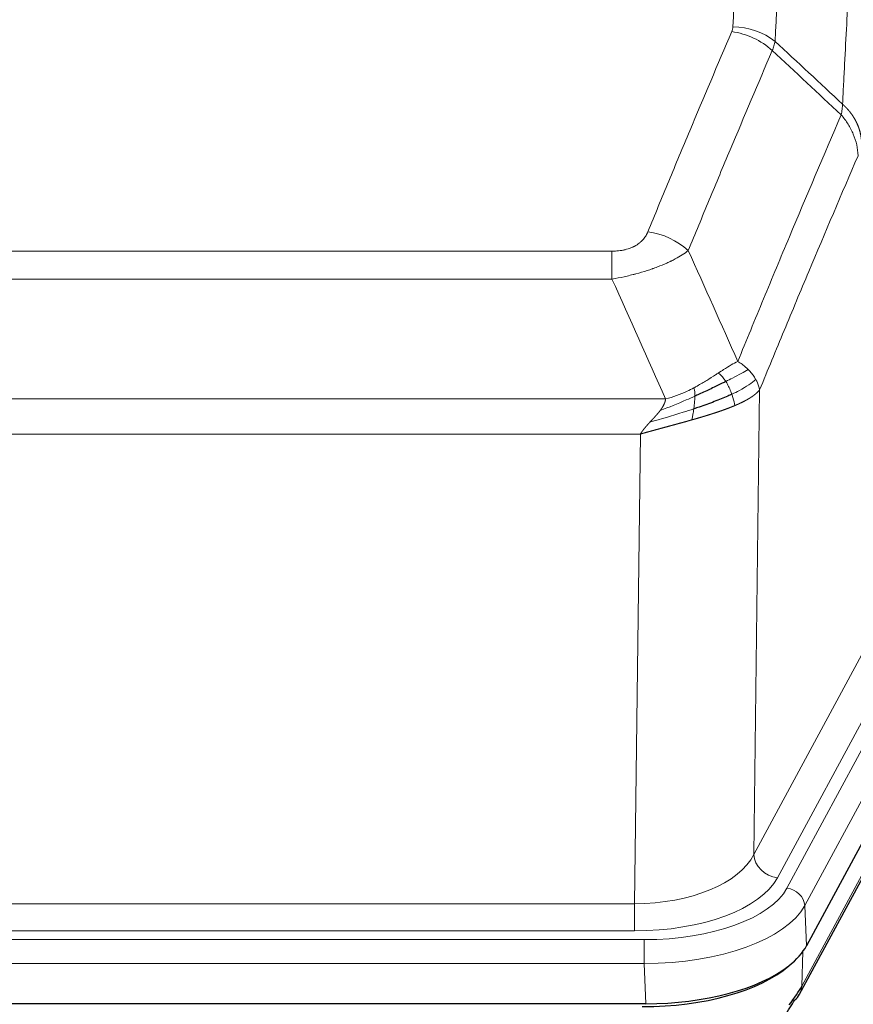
# Model space of a CAD drawing. Header units: inches. Extents: x 0 to 23760, y -13 to 16800.
# Tile 202 of 222: x 19093 to 19228, y 13787 to 13948. Entities that reach past the tile are written whole.
import ezdxf

# ---------------------------------------------------------------- set-up
doc = ezdxf.new("R2010")
doc.units = ezdxf.units.IN
doc.layers.add('254', color=7, linetype='Continuous', true_color=0xffffff)

msp = doc.modelspace()

# ---------------------------------------------------------------- linework, layer by layer
at = {"layer": '254', "color": 110, "linetype": 'Continuous', "lineweight": 13}
for p, q in [((18983.832, 13909.863), (19189.175, 13909.863)), ((19189.175, 13905.3), (19189.175, 13909.863)), ((19189.175, 13905.3), (18983.832, 13905.3)), ((18975.101, 13885.82), (19197.906, 13885.82)), ((19213.226, 13887.266), (19212.268, 13811.615)), ((19193.793, 13880.076), (18979.214, 13880.076)), ((19192.825, 13803.58), (19193.793, 13880.076)), ((19212.268, 13811.615), (19233.62, 13851.159)), ((19216.144, 13807.807), (19237.496, 13847.35)), ((19217.669, 13806.132), (19239.843, 13847.198)), ((19242.75, 13844.341), (19220.576, 13803.276)), ((19220.106, 13790.189), (19241.854, 13830.464)), ((18980.182, 13803.58), (19192.825, 13803.58)), ((19192.825, 13799.167), (19192.825, 13803.58)), ((19220.576, 13803.276), (19220.869, 13796.754)), ((19192.825, 13799.167), (18980.182, 13799.167)), ((18978.593, 13797.743), (19194.414, 13797.743)), ((19194.414, 13793.838), (19194.414, 13797.743)), ((19220.283, 13795.824), (19220.106, 13790.189)), ((19194.414, 13793.838), (18978.593, 13793.838)), ((19194.707, 13787.316), (19194.414, 13793.838))]:
    msp.add_line(p, q, dxfattribs=at)
at = {"layer": '254', "color": 2, "linetype": 'Continuous', "lineweight": 25}
for p, q in [((19243.123, 13837.969), (19220.869, 13796.754)), ((19219.747, 13788.859), (19241.495, 13829.134)), ((19194.707, 13787.316), (18978.3, 13787.316))]:
    msp.add_line(p, q, dxfattribs=at)
at = {"layer": '254', "color": 110, "linetype": 'Continuous', "lineweight": 13}
for centre, major_axis, ratio, start_param, end_param in [((19208.683, 13937.323), (-9.188, 3.948), 0.8056434, 4.2999866, 5.045624), ((19208.871, 13938.115), (-9.987, 0.512), 0.8285973, 3.9974013, 4.7548106), ((19195.022, 13904.862), (9.245, -3.812), 0.7933159, 1.14397, 1.886928), ((19192.905, 13814.188), (20.002, 0.126), 0.5302672, 4.7050812, 6.0263936), ((19216.144, 13811.355), (-3.52, 1.9), 0.8606628, 0.4873936, 2.00583), ((19192.905, 13810.64), (24.002, 0.049), 0.477994, 4.708097, 6.0294094), ((19194.362, 13808.84), (-24.02, 0.03), 0.4619935, 1.5735185, 2.8978281), ((19217.669, 13803.471), (2.64, -1.425), 0.8606628, 0.4873936, 2.00583), ((19194.362, 13806.179), (27.018, 0.111), 0.4567867, 4.7124116, 6.0367213), ((19216.228, 13790.759), (3.52, -1.9), 0.8606628, 0.0000038, 0.4001271)]:
    msp.add_ellipse(centre, major_axis=major_axis, ratio=ratio, start_param=start_param, end_param=end_param, dxfattribs=at)
at = {"layer": '254', "color": 2, "linetype": 'Continuous', "lineweight": 25}
for centre, major_axis, ratio, start_param, end_param in [((19194.649, 13799.8), (-27.023, 0.034), 0.4619935, 2.6128783, 2.8978281), ((19194.089, 13799.309), (-27.01, 0.015), 0.4618579, 1.5720062, 2.656), ((19194.649, 13799.8), (-27.023, 0.034), 0.4619935, 1.5735185, 2.6128783), ((19193.275, 13773.309), (27.355, 20.182), 0.1876908, 5.6857719, 5.9066027), ((19216.228, 13790.759), (3.52, -1.9), 0.8606628, 5.9153676, 6.2831892), ((19195.971, 13770.447), (23.434, 19.972), 0.1471226, 5.6997031, 5.9205339)]:
    msp.add_ellipse(centre, major_axis=major_axis, ratio=ratio, start_param=start_param, end_param=end_param, dxfattribs=at)
at = {"layer": '254', "color": 110, "linetype": 'Continuous', "lineweight": 13}
for points, knots in [([(19208.871, 13946.404), (19209.308, 13954.983), (19210.199, 13971.902), (19211.119, 13988.344), (19211.821, 14000.497), (19212.057, 14004.518), (19212.533, 14012.501), (19212.773, 14016.462), (19213.498, 14028.258), (19213.989, 14035.999), (19214.613, 14045.524), (19214.738, 14047.421), (19214.989, 14051.199), (19215.368, 14056.844), (19215.75, 14062.418), (19216.521, 14073.472), (19217.563, 14087.961), (19219.171, 14108.946), (19220.272, 14122.436), (19220.829, 14129.056)], [0, 0, 0, 0, 0.125, 0.25, 0.25, 0.3125, 0.3125, 0.375, 0.375, 0.5, 0.5, 0.53125, 0.53125, 0.5625, 0.625, 0.625, 0.75, 0.875, 1, 1, 1, 1]), ([(19227.712, 14126.467), (19227.154, 14119.854), (19226.052, 14106.38), (19224.442, 14085.419), (19223.399, 14070.947), (19222.627, 14059.905), (19222.244, 14054.338), (19221.865, 14048.7), (19221.613, 14044.926), (19221.488, 14043.031), (19220.864, 14033.517), (19220.372, 14025.785), (19219.646, 14014.003), (19219.405, 14010.046), (19218.929, 14002.073), (19218.693, 13998.057), (19217.99, 13985.918), (19217.068, 13969.495), (19216.176, 13952.597), (19215.738, 13944.028)], [0, 0, 0, 0, 0.125, 0.25, 0.375, 0.375, 0.4375, 0.46875, 0.46875, 0.5, 0.5, 0.625, 0.625, 0.6875, 0.6875, 0.75, 0.75, 0.875, 1, 1, 1, 1]), ([(19226.735, 13933.806), (19226.791, 13934.896), (19226.847, 13935.985), (19226.959, 13938.157), (19227.127, 13941.411), (19227.523, 13948.961), (19227.866, 13955.362), (19228.559, 13968.072), (19229.5, 13984.769), (19230.958, 14009.071), (19231.962, 14024.775), (19232.536, 14033.469), (19232.6, 14034.433), (19232.728, 14036.357), (19232.921, 14039.238), (19233.372, 14045.916), (19233.764, 14051.569), (19234.092, 14056.239), (19234.158, 14057.171), (19234.29, 14059.031), (19234.488, 14061.816), (19234.953, 14068.269), (19235.356, 14073.728), (19236.168, 14084.547), (19237.265, 14098.711), (19238.393, 14112.355), (19238.964, 14119.046)], [0, 0, 0, 0, 0.015625, 0.015625, 0.03125, 0.0625, 0.125, 0.125, 0.25, 0.375, 0.5, 0.5, 0.515625, 0.515625, 0.53125, 0.5625, 0.625, 0.625, 0.640625, 0.640625, 0.65625, 0.6875, 0.75, 0.75, 0.875, 1, 1, 1, 1]), ([(19195.022, 13913.017), (19196.156, 13915.779), (19197.291, 13918.529), (19199.564, 13924.007), (19200.701, 13926.734), (19204.116, 13934.882), (19206.398, 13940.269), (19208.683, 13945.61)], [0, 0, 0, 0, 0.25, 0.25, 0.5, 0.5, 1, 1, 1, 1]), ([(19208.871, 13946.404), (19208.864, 13946.27), (19208.845, 13946.137), (19208.782, 13945.872), (19208.739, 13945.74), (19208.683, 13945.61)], [0, 0, 0, 0, 0.5, 0.5, 1, 1, 1, 1]), ([(19215.279, 13942.523), (19212.991, 13937.187), (19210.707, 13931.805), (19207.288, 13923.664), (19206.149, 13920.939), (19203.874, 13915.466), (19202.737, 13912.719), (19201.602, 13909.96)], [0, 0, 0, 0, 0.5, 0.5, 0.75, 0.75, 1, 1, 1, 1]), ([(19226.735, 13933.806), (19226.714, 13933.542), (19226.698, 13933.255), (19226.64, 13932.665), (19226.598, 13932.363), (19226.523, 13932.069)], [0, 0, 0, 0, 0.5, 0.5, 1, 1, 1, 1]), ([(19226.735, 13933.806), (19226.748, 13933.795), (19226.773, 13933.772), (19226.811, 13933.737), (19226.849, 13933.702), (19226.887, 13933.667), (19226.926, 13933.631), (19226.964, 13933.595), (19227.002, 13933.558), (19227.041, 13933.521), (19227.08, 13933.483), (19227.119, 13933.445), (19227.157, 13933.406), (19227.196, 13933.367), (19227.235, 13933.327), (19227.274, 13933.287), (19227.314, 13933.247), (19227.353, 13933.206), (19227.392, 13933.164), (19227.431, 13933.122), (19227.47, 13933.079), (19227.51, 13933.036), (19227.549, 13932.993), (19227.588, 13932.949), (19227.627, 13932.904), (19227.666, 13932.859), (19227.706, 13932.813), (19227.745, 13932.767), (19227.784, 13932.721), (19227.823, 13932.674), (19227.862, 13932.626), (19227.901, 13932.578), (19227.939, 13932.529), (19227.978, 13932.48), (19228.017, 13932.43), (19228.055, 13932.38), (19228.094, 13932.329), (19228.132, 13932.277), (19228.17, 13932.225), (19228.208, 13932.173), (19228.246, 13932.12), (19228.283, 13932.066), (19228.321, 13932.012), (19228.358, 13931.957), (19228.395, 13931.902), (19228.432, 13931.846), (19228.469, 13931.79), (19228.505, 13931.733), (19228.541, 13931.675), (19228.577, 13931.617), (19228.613, 13931.559), (19228.649, 13931.5), (19228.684, 13931.44), (19228.719, 13931.38), (19228.753, 13931.319), (19228.787, 13931.257), (19228.821, 13931.195), (19228.855, 13931.133), (19228.888, 13931.07), (19228.923, 13931.002), (19228.96, 13930.929), (19228.999, 13930.851), (19229.036, 13930.773), (19229.073, 13930.695), (19229.109, 13930.616), (19229.144, 13930.537), (19229.178, 13930.458), (19229.212, 13930.379), (19229.244, 13930.299), (19229.276, 13930.219), (19229.307, 13930.139), (19229.337, 13930.059), (19229.366, 13929.978), (19229.394, 13929.897), (19229.422, 13929.816), (19229.448, 13929.735), (19229.474, 13929.654), (19229.499, 13929.572), (19229.523, 13929.49), (19229.546, 13929.408), (19229.569, 13929.326), (19229.59, 13929.244), (19229.61, 13929.162), (19229.63, 13929.079), (19229.649, 13928.996), (19229.667, 13928.914), (19229.684, 13928.831), (19229.7, 13928.748), (19229.715, 13928.664), (19229.73, 13928.581), (19229.743, 13928.498), (19229.756, 13928.414), (19229.767, 13928.331), (19229.778, 13928.247), (19229.788, 13928.163), (19229.797, 13928.08), (19229.805, 13927.996), (19229.813, 13927.912), (19229.819, 13927.828), (19229.823, 13927.772), (19229.824, 13927.744)], [0, 0, 0, 0, 0.0069372, 0.0139334, 0.0209887, 0.028103, 0.0352764, 0.0425088, 0.0498003, 0.0571509, 0.0645605, 0.0720292, 0.0795569, 0.0871437, 0.0947896, 0.1024945, 0.1102584, 0.1180815, 0.1259636, 0.1339048, 0.141905, 0.1499643, 0.1580827, 0.1662601, 0.1744966, 0.1827922, 0.1911468, 0.1995605, 0.2080333, 0.2165651, 0.225156, 0.233806, 0.2425151, 0.2512832, 0.2601104, 0.2689967, 0.277942, 0.2869465, 0.29601, 0.3051325, 0.3143142, 0.3235549, 0.3328547, 0.3422136, 0.3516315, 0.3611085, 0.3706446, 0.3802398, 0.3898941, 0.3996074, 0.4093798, 0.4192113, 0.4291019, 0.4390515, 0.4490602, 0.459128, 0.4692549, 0.4794409, 0.4896859, 0.4999901, 0.5124905, 0.524991, 0.5374914, 0.5499918, 0.5624922, 0.5749926, 0.587493, 0.5999934, 0.6124937, 0.6249941, 0.6374944, 0.6499948, 0.6624951, 0.6749954, 0.6874957, 0.699996, 0.7124963, 0.7249966, 0.7374968, 0.7499971, 0.7624973, 0.7749976, 0.7874978, 0.799998, 0.8124982, 0.8249984, 0.8374986, 0.8499988, 0.8624989, 0.8749991, 0.8874992, 0.8999993, 0.9124995, 0.9249996, 0.9374997, 0.9499998, 0.9624998, 0.9749999, 0.9875, 1, 1, 1, 1]), ([(19209.669, 13891.912), (19211.067, 13895.327), (19212.466, 13898.725), (19215.269, 13905.486), (19216.671, 13908.85), (19220.885, 13918.89), (19223.701, 13925.514), (19226.523, 13932.069)], [0, 0, 0, 0, 0.25, 0.25, 0.5, 0.5, 1, 1, 1, 1]), ([(19226.523, 13932.069), (19226.932, 13931.586), (19227.304, 13931.075), (19227.963, 13930.011), (19228.248, 13929.459), (19228.72, 13928.327), (19228.905, 13927.748), (19229.169, 13926.582), (19229.247, 13925.994), (19229.268, 13925.411)], [0, 0, 0, 0, 0.25, 0.25, 0.5, 0.5, 0.75, 0.75, 1, 1, 1, 1]), ([(19229.268, 13925.411), (19226.582, 13919.178), (19223.903, 13912.883), (19219.892, 13903.346), (19218.556, 13900.152), (19215.889, 13893.732), (19214.556, 13890.507), (19213.226, 13887.266)], [0, 0, 0, 0, 0.5, 0.5, 0.75, 0.75, 1, 1, 1, 1]), ([(19195.022, 13913.017), (19195.001, 13912.966), (19194.979, 13912.915), (19194.933, 13912.813), (19194.908, 13912.763), (19194.833, 13912.611), (19194.779, 13912.511), (19194.661, 13912.314), (19194.597, 13912.216), (19194.461, 13912.023), (19194.387, 13911.928), (19194.23, 13911.74), (19194.146, 13911.648), (19194.011, 13911.511), (19193.964, 13911.466), (19193.868, 13911.376), (19193.818, 13911.332), (19193.664, 13911.201), (19193.556, 13911.116), (19193.328, 13910.953), (19193.208, 13910.875), (19193.019, 13910.762), (19192.922, 13910.706), (19192.821, 13910.653), (19192.753, 13910.618), (19192.718, 13910.6), (19192.544, 13910.515), (19192.399, 13910.451), (19191.952, 13910.274), (19191.636, 13910.175), (19191.215, 13910.075), (19191.13, 13910.057), (19190.957, 13910.022), (19190.87, 13910.006), (19190.609, 13909.962), (19190.433, 13909.938), (19190.078, 13909.9), (19189.899, 13909.886), (19189.539, 13909.868), (19189.358, 13909.863), (19189.175, 13909.863)], [0, 0, 0, 0, 0.03125, 0.03125, 0.0625, 0.0625, 0.125, 0.125, 0.1875, 0.1875, 0.25, 0.25, 0.3125, 0.3125, 0.34375, 0.34375, 0.375, 0.375, 0.4375, 0.4375, 0.5, 0.5, 0.53125, 0.546875, 0.546875, 0.5625, 0.5625, 0.625, 0.625, 0.75, 0.75, 0.78125, 0.78125, 0.8125, 0.8125, 0.875, 0.875, 0.9375, 0.9375, 1, 1, 1, 1]), ([(19201.602, 13909.96), (19201.304, 13909.727), (19200.978, 13909.496), (19200.265, 13909.038), (19199.878, 13908.812), (19199.25, 13908.475), (19198.978, 13908.336), (19198.693, 13908.198), (19198.578, 13908.142), (19198.52, 13908.115), (19198.344, 13908.032), (19198.225, 13907.978), (19197.623, 13907.706), (19197.114, 13907.496), (19196.442, 13907.24), (19196.306, 13907.189), (19196.098, 13907.114), (19196.029, 13907.089), (19195.889, 13907.039), (19195.819, 13907.014), (19195.467, 13906.891), (19195.18, 13906.795), (19194.304, 13906.514), (19193.699, 13906.337), (19192.996, 13906.147), (19192.917, 13906.127), (19192.759, 13906.085), (19192.68, 13906.065), (19192.442, 13906.004), (19192.283, 13905.964), (19191.803, 13905.846), (19191.481, 13905.771), (19190.505, 13905.554), (19189.845, 13905.421), (19189.175, 13905.3)], [0, 0, 0, 0, 0.125, 0.125, 0.25, 0.25, 0.3125, 0.328125, 0.328125, 0.34375, 0.34375, 0.375, 0.375, 0.5, 0.5, 0.53125, 0.53125, 0.546875, 0.546875, 0.5625, 0.5625, 0.625, 0.625, 0.75, 0.75, 0.765625, 0.765625, 0.78125, 0.78125, 0.8125, 0.8125, 0.875, 0.875, 1, 1, 1, 1]), ([(19209.669, 13891.912), (19208.976, 13891.585), (19208.21, 13891.119), (19207.083, 13890.399), (19206.792, 13890.21), (19206.494, 13890.017)], [0, 0, 0, 0, 0.75, 0.75, 1, 1, 1, 1]), ([(19211.376, 13890.567), (19210.677, 13890.184), (19209.807, 13889.712), (19208.446, 13889.007), (19208.089, 13888.824), (19207.718, 13888.636)], [0, 0, 0, 0, 0.75, 0.75, 1, 1, 1, 1]), ([(19211.376, 13890.567), (19211.253, 13890.691), (19211.125, 13890.812), (19210.793, 13891.108), (19210.582, 13891.279), (19210.14, 13891.607), (19209.909, 13891.763), (19209.669, 13891.912)], [0, 0, 0, 0, 0.25, 0.25, 0.625, 0.625, 1, 1, 1, 1]), ([(19212.586, 13888.979), (19212.548, 13889.049), (19212.507, 13889.118), (19212.339, 13889.394), (19212.2, 13889.597), (19211.897, 13889.996), (19211.733, 13890.19), (19211.498, 13890.443), (19211.437, 13890.505), (19211.376, 13890.567)], [0, 0, 0, 0, 0.125, 0.125, 0.5, 0.5, 0.875, 0.875, 1, 1, 1, 1]), ([(19206.494, 13890.017), (19206.344, 13889.92), (19206.193, 13889.821), (19205.578, 13889.424), (19205.099, 13889.117), (19204.105, 13888.503), (19203.59, 13888.197), (19202.883, 13887.802), (19202.704, 13887.705), (19202.524, 13887.609)], [0, 0, 0, 0, 0.125, 0.125, 0.5, 0.5, 0.875, 0.875, 1, 1, 1, 1]), ([(19207.718, 13888.636), (19207.619, 13888.792), (19207.518, 13888.939), (19207.261, 13889.283), (19207.104, 13889.467), (19206.793, 13889.783), (19206.64, 13889.915), (19206.494, 13890.017)], [0, 0, 0, 0, 0.25, 0.25, 0.625, 0.625, 1, 1, 1, 1]), ([(19212.586, 13888.979), (19211.974, 13888.395), (19211.078, 13887.787), (19209.549, 13886.971), (19209.139, 13886.767), (19208.704, 13886.563)], [0, 0, 0, 0, 0.75, 0.75, 1, 1, 1, 1]), ([(19213.226, 13887.266), (19213.141, 13887.699), (19212.999, 13888.133), (19212.736, 13888.699), (19212.664, 13888.84), (19212.586, 13888.979)], [0, 0, 0, 0, 0.75, 0.75, 1, 1, 1, 1]), ([(19202.524, 13887.609), (19202.164, 13887.417), (19201.797, 13887.232), (19200.303, 13886.528), (19199.127, 13886.086), (19197.906, 13885.82)], [0, 0, 0, 0, 0.25, 0.25, 1, 1, 1, 1]), ([(19202.674, 13886.239), (19202.676, 13886.394), (19202.674, 13886.542), (19202.661, 13886.886), (19202.645, 13887.069), (19202.597, 13887.382), (19202.565, 13887.511), (19202.524, 13887.609)], [0, 0, 0, 0, 0.25, 0.25, 0.625, 0.625, 1, 1, 1, 1]), ([(19208.704, 13886.563), (19208.673, 13886.652), (19208.641, 13886.741), (19208.506, 13887.098), (19208.393, 13887.368), (19208.144, 13887.897), (19208.007, 13888.155), (19207.816, 13888.479), (19207.767, 13888.559), (19207.718, 13888.636)], [0, 0, 0, 0, 0.125, 0.125, 0.5, 0.5, 0.875, 0.875, 1, 1, 1, 1]), ([(19202.674, 13886.239), (19202.217, 13886.035), (19201.753, 13885.832), (19199.883, 13885.027), (19198.446, 13884.444), (19197.036, 13883.922)], [0, 0, 0, 0, 0.25, 0.25, 1, 1, 1, 1]), ([(19197.036, 13883.922), (19197.044, 13883.932), (19197.06, 13883.953), (19197.083, 13883.985), (19197.106, 13884.017), (19197.129, 13884.049), (19197.152, 13884.081), (19197.174, 13884.112), (19197.196, 13884.144), (19197.218, 13884.175), (19197.239, 13884.206), (19197.26, 13884.237), (19197.281, 13884.268), (19197.301, 13884.299), (19197.321, 13884.33), (19197.341, 13884.361), (19197.36, 13884.392), (19197.379, 13884.422), (19197.398, 13884.453), (19197.416, 13884.483), (19197.434, 13884.513), (19197.452, 13884.543), (19197.469, 13884.573), (19197.486, 13884.603), (19197.503, 13884.633), (19197.519, 13884.663), (19197.535, 13884.693), (19197.551, 13884.722), (19197.566, 13884.752), (19197.581, 13884.781), (19197.596, 13884.81), (19197.61, 13884.839), (19197.624, 13884.868), (19197.638, 13884.897), (19197.651, 13884.926), (19197.664, 13884.955), (19197.677, 13884.984), (19197.689, 13885.012), (19197.701, 13885.04), (19197.713, 13885.069), (19197.725, 13885.097), (19197.736, 13885.125), (19197.746, 13885.153), (19197.757, 13885.181), (19197.767, 13885.209), (19197.776, 13885.237), (19197.786, 13885.264), (19197.795, 13885.292), (19197.804, 13885.319), (19197.812, 13885.346), (19197.82, 13885.374), (19197.828, 13885.401), (19197.835, 13885.428), (19197.842, 13885.454), (19197.849, 13885.481), (19197.855, 13885.508), (19197.861, 13885.535), (19197.867, 13885.561), (19197.873, 13885.587), (19197.878, 13885.614), (19197.882, 13885.64), (19197.887, 13885.666), (19197.891, 13885.692), (19197.895, 13885.718), (19197.898, 13885.743), (19197.901, 13885.769), (19197.904, 13885.795), (19197.906, 13885.812), (19197.906, 13885.82)], [0, 0, 0, 0, 0.0185022, 0.0368847, 0.0551481, 0.073293, 0.0913199, 0.1092294, 0.1270222, 0.1446988, 0.1622598, 0.1797059, 0.1970378, 0.2142561, 0.2313614, 0.2483544, 0.265236, 0.2820066, 0.2986672, 0.3152184, 0.331661, 0.3479958, 0.3642235, 0.380345, 0.3963611, 0.4122725, 0.4280803, 0.4437851, 0.459388, 0.4748898, 0.4902915, 0.5055939, 0.5207981, 0.535905, 0.5509156, 0.565831, 0.5806521, 0.5953801, 0.6100159, 0.6245607, 0.6390157, 0.6533819, 0.6676604, 0.6818526, 0.6959596, 0.7099825, 0.7239227, 0.7377815, 0.75156, 0.7652597, 0.7788818, 0.7924277, 0.8058989, 0.8192966, 0.8326224, 0.8458776, 0.8590638, 0.8721825, 0.8852351, 0.8982233, 0.9111485, 0.9240124, 0.9368166, 0.9495628, 0.9622525, 0.9748874, 0.9874694, 1, 1, 1, 1]), ([(19202.506, 13884.179), (19202.518, 13884.266), (19202.53, 13884.354), (19202.574, 13884.707), (19202.603, 13884.975), (19202.647, 13885.501), (19202.662, 13885.758), (19202.672, 13886.082), (19202.674, 13886.162), (19202.674, 13886.239)], [0, 0, 0, 0, 0.125, 0.125, 0.5, 0.5, 0.875, 0.875, 1, 1, 1, 1]), ([(19209.194, 13884.718), (19209.122, 13885.079), (19209.023, 13885.537), (19208.822, 13886.213), (19208.765, 13886.387), (19208.704, 13886.563)], [0, 0, 0, 0, 0.75, 0.75, 1, 1, 1, 1]), ([(19213.226, 13887.266), (19213.22, 13887.259), (19213.208, 13887.244), (19213.19, 13887.223), (19213.171, 13887.201), (19213.153, 13887.18), (19213.134, 13887.159), (19213.116, 13887.138), (19213.097, 13887.117), (19213.078, 13887.096), (19213.058, 13887.075), (19213.039, 13887.054), (19213.019, 13887.033), (19212.999, 13887.013), (19212.98, 13886.992), (19212.959, 13886.972), (19212.939, 13886.951), (19212.919, 13886.931), (19212.898, 13886.911), (19212.878, 13886.891), (19212.857, 13886.871), (19212.836, 13886.851), (19212.815, 13886.831), (19212.794, 13886.811), (19212.772, 13886.792), (19212.751, 13886.772), (19212.729, 13886.752), (19212.707, 13886.733), (19212.686, 13886.714), (19212.664, 13886.694), (19212.641, 13886.675), (19212.619, 13886.656), (19212.597, 13886.637), (19212.575, 13886.618), (19212.552, 13886.599), (19212.529, 13886.581), (19212.507, 13886.562), (19212.484, 13886.544), (19212.461, 13886.525), (19212.438, 13886.507), (19212.415, 13886.488), (19212.391, 13886.47), (19212.368, 13886.452), (19212.345, 13886.434), (19212.321, 13886.416), (19212.298, 13886.398), (19212.274, 13886.38), (19212.25, 13886.363), (19212.227, 13886.345), (19212.203, 13886.327), (19212.179, 13886.31), (19212.155, 13886.293), (19212.131, 13886.275), (19212.107, 13886.258), (19212.082, 13886.241), (19212.058, 13886.224), (19212.034, 13886.207), (19212.01, 13886.19), (19211.985, 13886.173), (19211.961, 13886.157), (19211.936, 13886.14), (19211.912, 13886.123), (19211.887, 13886.107), (19211.862, 13886.09), (19211.838, 13886.074), (19211.813, 13886.058), (19211.788, 13886.042), (19211.763, 13886.026), (19211.739, 13886.01), (19211.714, 13885.994), (19211.689, 13885.978), (19211.664, 13885.962), (19211.639, 13885.947), (19211.614, 13885.931), (19211.589, 13885.916), (19211.564, 13885.9), (19211.539, 13885.885), (19211.514, 13885.87), (19211.489, 13885.855), (19211.464, 13885.84), (19211.439, 13885.825), (19211.414, 13885.81), (19211.389, 13885.795), (19211.364, 13885.78), (19211.339, 13885.765), (19211.314, 13885.751), (19211.288, 13885.736), (19211.263, 13885.722), (19211.238, 13885.707), (19211.213, 13885.693), (19211.188, 13885.679), (19211.163, 13885.665), (19211.138, 13885.651), (19211.113, 13885.637), (19211.088, 13885.623), (19211.063, 13885.609), (19211.038, 13885.595), (19211.013, 13885.582), (19210.988, 13885.568), (19210.963, 13885.555), (19210.939, 13885.541), (19210.914, 13885.528), (19210.889, 13885.515), (19210.864, 13885.501), (19210.839, 13885.488), (19210.815, 13885.475), (19210.79, 13885.462), (19210.765, 13885.449), (19210.741, 13885.436), (19210.716, 13885.424), (19210.692, 13885.411), (19210.667, 13885.398), (19210.643, 13885.386), (19210.618, 13885.374), (19210.594, 13885.361), (19210.57, 13885.349), (19210.545, 13885.337), (19210.521, 13885.324), (19210.497, 13885.312), (19210.473, 13885.3), (19210.449, 13885.289), (19210.425, 13885.277), (19210.401, 13885.265), (19210.377, 13885.253), (19210.353, 13885.242), (19210.33, 13885.23), (19210.306, 13885.219), (19210.282, 13885.207), (19210.259, 13885.196), (19210.235, 13885.185), (19210.212, 13885.173), (19210.189, 13885.162), (19210.165, 13885.151), (19210.142, 13885.14), (19210.119, 13885.129), (19210.096, 13885.118), (19210.073, 13885.108), (19210.05, 13885.097), (19210.027, 13885.086), (19210.005, 13885.076), (19209.982, 13885.065), (19209.96, 13885.055), (19209.937, 13885.045), (19209.915, 13885.034), (19209.892, 13885.024), (19209.87, 13885.014), (19209.848, 13885.004), (19209.826, 13884.994), (19209.804, 13884.984), (19209.782, 13884.974), (19209.761, 13884.964), (19209.739, 13884.955), (19209.717, 13884.945), (19209.696, 13884.935), (19209.674, 13884.926), (19209.653, 13884.916), (19209.632, 13884.907), (19209.611, 13884.898), (19209.59, 13884.889), (19209.569, 13884.879), (19209.548, 13884.87), (19209.528, 13884.861), (19209.507, 13884.852), (19209.487, 13884.843), (19209.467, 13884.834), (19209.446, 13884.826), (19209.426, 13884.817), (19209.406, 13884.808), (19209.386, 13884.8), (19209.367, 13884.791), (19209.347, 13884.783), (19209.327, 13884.774), (19209.308, 13884.766), (19209.289, 13884.758), (19209.269, 13884.75), (19209.25, 13884.742), (19209.231, 13884.734), (19209.213, 13884.726), (19209.2, 13884.72), (19209.194, 13884.718)], [0, 0, 0, 0, 0.0080212, 0.0160154, 0.0239827, 0.0319231, 0.0398365, 0.0477229, 0.0555824, 0.0634149, 0.0712205, 0.0789992, 0.0867509, 0.0944756, 0.1021734, 0.1098443, 0.1174881, 0.1251051, 0.1326951, 0.1402581, 0.1477942, 0.1553034, 0.1627856, 0.1702408, 0.1776691, 0.1850704, 0.1924448, 0.1997923, 0.2071128, 0.2144063, 0.2216729, 0.2289126, 0.2361253, 0.243311, 0.2504698, 0.2576016, 0.2647065, 0.2717845, 0.2788355, 0.2858595, 0.2928566, 0.2998268, 0.30677, 0.3136862, 0.3205755, 0.3274379, 0.3342733, 0.3410817, 0.3478632, 0.3546178, 0.3613454, 0.3680461, 0.3747198, 0.3813665, 0.3879863, 0.3945792, 0.4011451, 0.4076841, 0.4141961, 0.4206811, 0.4271393, 0.4335704, 0.4399746, 0.4463519, 0.4527022, 0.4590256, 0.465322, 0.4715915, 0.477834, 0.4840496, 0.4902382, 0.4963999, 0.5025346, 0.5086424, 0.5147232, 0.5207771, 0.526804, 0.532804, 0.5387771, 0.5447232, 0.5506423, 0.5565345, 0.5623997, 0.568238, 0.5740494, 0.5798338, 0.5855912, 0.5913217, 0.5970253, 0.6027019, 0.6083515, 0.6139742, 0.61957, 0.6251388, 0.6306807, 0.6361956, 0.6416836, 0.6471446, 0.6525787, 0.6579858, 0.663366, 0.6687192, 0.6740455, 0.6793448, 0.6846172, 0.6898627, 0.6950812, 0.7002727, 0.7054373, 0.710575, 0.7156857, 0.7207694, 0.7258262, 0.7308561, 0.735859, 0.740835, 0.745784, 0.7507061, 0.7556012, 0.7604694, 0.7653107, 0.7701249, 0.7749123, 0.7796727, 0.7844061, 0.7891127, 0.7937922, 0.7984448, 0.8030705, 0.8076692, 0.812241, 0.8167858, 0.8213037, 0.8257947, 0.8302587, 0.8346957, 0.8391058, 0.843489, 0.8478452, 0.8521745, 0.8564768, 0.8607522, 0.8650006, 0.8692221, 0.8734166, 0.8775842, 0.8817249, 0.8858386, 0.8899254, 0.8939852, 0.8980181, 0.902024, 0.906003, 0.909955, 0.9138802, 0.9177783, 0.9216495, 0.9254938, 0.9293111, 0.9331015, 0.936865, 0.9406015, 0.944311, 0.9479937, 0.9516493, 0.9552781, 0.9588799, 0.9624547, 0.9660026, 0.9695236, 0.9730176, 0.9764847, 0.9799249, 0.9833381, 0.9867243, 0.9900837, 0.993416, 0.9967215, 1, 1, 1, 1]), ([(19202.506, 13884.179), (19201.928, 13883.988), (19201.34, 13883.8), (19198.966, 13883.058), (19197.137, 13882.528), (19195.364, 13882.024)], [0, 0, 0, 0, 0.25, 0.25, 1, 1, 1, 1]), ([(19209.194, 13884.718), (19209.179, 13884.711), (19209.15, 13884.699), (19209.106, 13884.68), (19209.061, 13884.662), (19209.017, 13884.643), (19208.972, 13884.625), (19208.928, 13884.607), (19208.883, 13884.588), (19208.838, 13884.57), (19208.793, 13884.552), (19208.748, 13884.533), (19208.703, 13884.515), (19208.658, 13884.497), (19208.612, 13884.479), (19208.567, 13884.461), (19208.521, 13884.443), (19208.476, 13884.425), (19208.43, 13884.407), (19208.384, 13884.389), (19208.338, 13884.371), (19208.292, 13884.353), (19208.246, 13884.335), (19208.2, 13884.317), (19208.154, 13884.3), (19208.108, 13884.282), (19208.061, 13884.264), (19208.015, 13884.247), (19207.968, 13884.229), (19207.922, 13884.211), (19207.875, 13884.194), (19207.828, 13884.176), (19207.781, 13884.159), (19207.734, 13884.142), (19207.687, 13884.124), (19207.64, 13884.107), (19207.593, 13884.09), (19207.546, 13884.072), (19207.499, 13884.055), (19207.452, 13884.038), (19207.404, 13884.021), (19207.357, 13884.004), (19207.309, 13883.987), (19207.262, 13883.97), (19207.214, 13883.953), (19207.166, 13883.936), (19207.119, 13883.919), (19207.071, 13883.902), (19207.023, 13883.885), (19206.975, 13883.868), (19206.927, 13883.852), (19206.879, 13883.835), (19206.831, 13883.818), (19206.783, 13883.802), (19206.735, 13883.785), (19206.686, 13883.768), (19206.638, 13883.752), (19206.59, 13883.735), (19206.542, 13883.719), (19206.493, 13883.703), (19206.445, 13883.686), (19206.396, 13883.67), (19206.348, 13883.653), (19206.299, 13883.637), (19206.251, 13883.621), (19206.202, 13883.605), (19206.154, 13883.589), (19206.105, 13883.572), (19206.056, 13883.556), (19206.007, 13883.54), (19205.959, 13883.524), (19205.91, 13883.508), (19205.861, 13883.492), (19205.812, 13883.476), (19205.763, 13883.46), (19205.714, 13883.445), (19205.666, 13883.429), (19205.617, 13883.413), (19205.568, 13883.397), (19205.519, 13883.382), (19205.47, 13883.366), (19205.421, 13883.35), (19205.372, 13883.335), (19205.323, 13883.319), (19205.273, 13883.303), (19205.224, 13883.288), (19205.175, 13883.272), (19205.126, 13883.257), (19205.077, 13883.242), (19205.028, 13883.226), (19204.979, 13883.211), (19204.93, 13883.195), (19204.881, 13883.18), (19204.831, 13883.165), (19204.782, 13883.15), (19204.733, 13883.135), (19204.684, 13883.119), (19204.635, 13883.104), (19204.585, 13883.089), (19204.536, 13883.074), (19204.487, 13883.059), (19204.438, 13883.044), (19204.389, 13883.029), (19204.34, 13883.014), (19204.29, 13882.999), (19204.241, 13882.984), (19204.192, 13882.97), (19204.143, 13882.955), (19204.094, 13882.94), (19204.045, 13882.925), (19203.995, 13882.91), (19203.946, 13882.896), (19203.897, 13882.881), (19203.848, 13882.866), (19203.799, 13882.852), (19203.75, 13882.837), (19203.701, 13882.823), (19203.652, 13882.808), (19203.603, 13882.794), (19203.554, 13882.779), (19203.505, 13882.765), (19203.456, 13882.751), (19203.407, 13882.736), (19203.358, 13882.722), (19203.309, 13882.707), (19203.26, 13882.693), (19203.211, 13882.679), (19203.162, 13882.665), (19203.113, 13882.651), (19203.065, 13882.636), (19203.016, 13882.622), (19202.967, 13882.608), (19202.918, 13882.594), (19202.87, 13882.58), (19202.821, 13882.566), (19202.772, 13882.552), (19202.724, 13882.538), (19202.675, 13882.524), (19202.627, 13882.51), (19202.578, 13882.496), (19202.53, 13882.482), (19202.481, 13882.468), (19202.433, 13882.455), (19202.384, 13882.441), (19202.336, 13882.427), (19202.288, 13882.413), (19202.239, 13882.4), (19202.207, 13882.39), (19202.191, 13882.386)], [0, 0, 0, 0, 0.0076941, 0.0153765, 0.0230472, 0.0307061, 0.0383534, 0.045989, 0.0536129, 0.061225, 0.0688255, 0.0764143, 0.0839914, 0.0915567, 0.0991104, 0.1066524, 0.1141827, 0.1217013, 0.1292082, 0.1367034, 0.1441869, 0.1516588, 0.1591189, 0.1665674, 0.1740041, 0.1814292, 0.1888426, 0.1962444, 0.2036344, 0.2110128, 0.2183794, 0.2257344, 0.2330778, 0.2404094, 0.2477294, 0.2550377, 0.2623343, 0.2696193, 0.2768926, 0.2841542, 0.2914041, 0.2986424, 0.305869, 0.313084, 0.3202872, 0.3274789, 0.3346588, 0.3418271, 0.3489838, 0.3561287, 0.3632621, 0.3703837, 0.3774937, 0.3845921, 0.3916788, 0.3987539, 0.4058173, 0.412869, 0.4199092, 0.4269376, 0.4339544, 0.4409596, 0.4479532, 0.454935, 0.4619053, 0.4688639, 0.4758109, 0.4827462, 0.4896699, 0.496582, 0.5034825, 0.5103713, 0.5172485, 0.524114, 0.5309679, 0.5378102, 0.5446409, 0.55146, 0.5582674, 0.5650632, 0.5718474, 0.57862, 0.5853809, 0.5921303, 0.598868, 0.6055941, 0.6123087, 0.6190116, 0.6257029, 0.6323825, 0.6390506, 0.6457071, 0.652352, 0.6589853, 0.665607, 0.672217, 0.6788155, 0.6854024, 0.6919777, 0.6985414, 0.7050935, 0.7116341, 0.718163, 0.7246804, 0.7311862, 0.7376804, 0.744163, 0.750634, 0.7570935, 0.7635413, 0.7699776, 0.7764024, 0.7828155, 0.7892171, 0.7956072, 0.8019856, 0.8083525, 0.8147079, 0.8210516, 0.8273839, 0.8337045, 0.8400136, 0.8463112, 0.8525972, 0.8588716, 0.8651345, 0.8713859, 0.8776257, 0.8838539, 0.8900706, 0.8962758, 0.9024695, 0.9086516, 0.9148221, 0.9209812, 0.9271287, 0.9332646, 0.9393891, 0.945502, 0.9516034, 0.9576933, 0.9637717, 0.9698385, 0.9758938, 0.9819376, 0.9879699, 0.9939907, 1, 1, 1, 1]), ([(19202.191, 13882.386), (19202.224, 13882.557), (19202.264, 13882.754), (19202.346, 13883.185), (19202.388, 13883.42), (19202.456, 13883.834), (19202.482, 13884.005), (19202.506, 13884.179)], [0, 0, 0, 0, 0.375, 0.375, 0.75, 0.75, 1, 1, 1, 1]), ([(19195.364, 13882.024), (19195.379, 13882.04), (19195.407, 13882.07), (19195.448, 13882.115), (19195.489, 13882.159), (19195.528, 13882.201), (19195.567, 13882.243), (19195.604, 13882.283), (19195.64, 13882.323), (19195.676, 13882.361), (19195.71, 13882.398), (19195.743, 13882.434), (19195.775, 13882.468), (19195.806, 13882.502), (19195.836, 13882.534), (19195.865, 13882.566), (19195.893, 13882.596), (19195.92, 13882.625), (19195.946, 13882.653), (19195.97, 13882.679), (19195.994, 13882.705), (19196.017, 13882.73), (19196.038, 13882.753), (19196.059, 13882.775), (19196.078, 13882.796), (19196.097, 13882.816), (19196.114, 13882.835), (19196.13, 13882.852), (19196.145, 13882.869), (19196.16, 13882.884), (19196.173, 13882.899), (19196.185, 13882.912), (19196.196, 13882.924), (19196.206, 13882.934), (19196.215, 13882.944), (19196.222, 13882.953), (19196.229, 13882.96), (19196.235, 13882.966), (19196.24, 13882.971), (19196.252, 13882.985), (19196.273, 13883.008), (19196.302, 13883.041), (19196.331, 13883.073), (19196.359, 13883.104), (19196.387, 13883.136), (19196.414, 13883.167), (19196.442, 13883.198), (19196.469, 13883.229), (19196.495, 13883.26), (19196.522, 13883.29), (19196.548, 13883.32), (19196.573, 13883.35), (19196.599, 13883.38), (19196.624, 13883.409), (19196.648, 13883.438), (19196.673, 13883.467), (19196.697, 13883.496), (19196.72, 13883.524), (19196.744, 13883.553), (19196.767, 13883.581), (19196.789, 13883.608), (19196.812, 13883.636), (19196.834, 13883.663), (19196.855, 13883.69), (19196.877, 13883.716), (19196.898, 13883.743), (19196.918, 13883.769), (19196.939, 13883.795), (19196.959, 13883.821), (19196.978, 13883.846), (19196.998, 13883.872), (19197.017, 13883.897), (19197.029, 13883.913), (19197.036, 13883.922)], [0, 0, 0, 0, 0.0247661, 0.0489206, 0.0724636, 0.0953949, 0.1177147, 0.1394229, 0.1605195, 0.1810045, 0.2008779, 0.2201398, 0.23879, 0.2568287, 0.2742558, 0.2910713, 0.3072753, 0.3228676, 0.3378484, 0.3522176, 0.3659752, 0.3791212, 0.3916556, 0.4035785, 0.4148897, 0.4255894, 0.4356775, 0.445154, 0.454019, 0.4622723, 0.4699141, 0.4769443, 0.4833629, 0.48917, 0.4943654, 0.4989493, 0.5029216, 0.5062824, 0.5090316, 0.5111692, 0.5284651, 0.5456049, 0.5625886, 0.5794163, 0.5960881, 0.612604, 0.6289642, 0.6451687, 0.6612176, 0.6771111, 0.6928491, 0.7084319, 0.7238594, 0.7391318, 0.7542492, 0.7692118, 0.7840195, 0.7986726, 0.8131712, 0.8275153, 0.8417051, 0.8557408, 0.8696224, 0.8833501, 0.8969241, 0.9103445, 0.9236114, 0.936725, 0.9496856, 0.9624932, 0.975148, 0.9876502, 1, 1, 1, 1]), ([(19202.191, 13882.386), (19202.169, 13882.38), (19202.126, 13882.367), (19202.061, 13882.349), (19201.996, 13882.331), (19201.931, 13882.312), (19201.866, 13882.294), (19201.801, 13882.276), (19201.736, 13882.257), (19201.671, 13882.239), (19201.606, 13882.221), (19201.54, 13882.203), (19201.475, 13882.184), (19201.41, 13882.166), (19201.345, 13882.148), (19201.28, 13882.13), (19201.214, 13882.112), (19201.149, 13882.094), (19201.084, 13882.075), (19201.019, 13882.057), (19200.954, 13882.039), (19200.888, 13882.021), (19200.823, 13882.003), (19200.758, 13881.985), (19200.693, 13881.967), (19200.627, 13881.949), (19200.562, 13881.931), (19200.497, 13881.913), (19200.432, 13881.895), (19200.366, 13881.877), (19200.301, 13881.86), (19200.236, 13881.842), (19200.171, 13881.824), (19200.106, 13881.806), (19200.04, 13881.788), (19199.975, 13881.77), (19199.91, 13881.753), (19199.845, 13881.735), (19199.78, 13881.717), (19199.715, 13881.699), (19199.65, 13881.681), (19199.584, 13881.664), (19199.519, 13881.646), (19199.454, 13881.628), (19199.389, 13881.611), (19199.324, 13881.593), (19199.259, 13881.575), (19199.194, 13881.558), (19199.13, 13881.54), (19199.065, 13881.523), (19199, 13881.505), (19198.935, 13881.487), (19198.87, 13881.47), (19198.805, 13881.452), (19198.741, 13881.435), (19198.676, 13881.417), (19198.611, 13881.4), (19198.547, 13881.382), (19198.482, 13881.365), (19198.417, 13881.347), (19198.353, 13881.33), (19198.288, 13881.312), (19198.224, 13881.295), (19198.159, 13881.277), (19198.095, 13881.26), (19198.031, 13881.243), (19197.966, 13881.225), (19197.902, 13881.208), (19197.838, 13881.19), (19197.774, 13881.173), (19197.709, 13881.156), (19197.645, 13881.138), (19197.581, 13881.121), (19197.517, 13881.104), (19197.453, 13881.086), (19197.389, 13881.069), (19197.326, 13881.052), (19197.262, 13881.034), (19197.198, 13881.017), (19197.134, 13881), (19197.071, 13880.983), (19197.007, 13880.965), (19196.944, 13880.948), (19196.88, 13880.931), (19196.817, 13880.914), (19196.753, 13880.897), (19196.69, 13880.879), (19196.627, 13880.862), (19196.564, 13880.845), (19196.501, 13880.828), (19196.437, 13880.811), (19196.374, 13880.793), (19196.312, 13880.776), (19196.249, 13880.759), (19196.186, 13880.742), (19196.123, 13880.725), (19196.06, 13880.708), (19195.998, 13880.691), (19195.935, 13880.673), (19195.873, 13880.656), (19195.81, 13880.639), (19195.748, 13880.622), (19195.686, 13880.605), (19195.624, 13880.588), (19195.561, 13880.571), (19195.499, 13880.554), (19195.437, 13880.537), (19195.375, 13880.519), (19195.314, 13880.502), (19195.252, 13880.485), (19195.19, 13880.468), (19195.129, 13880.451), (19195.067, 13880.434), (19195.006, 13880.417), (19194.944, 13880.4), (19194.883, 13880.383), (19194.822, 13880.366), (19194.761, 13880.349), (19194.699, 13880.332), (19194.638, 13880.315), (19194.578, 13880.298), (19194.517, 13880.281), (19194.456, 13880.264), (19194.395, 13880.247), (19194.335, 13880.229), (19194.274, 13880.212), (19194.214, 13880.195), (19194.154, 13880.178), (19194.093, 13880.161), (19194.033, 13880.144), (19193.973, 13880.127), (19193.913, 13880.11), (19193.853, 13880.093), (19193.813, 13880.082), (19193.793, 13880.076)], [0, 0, 0, 0, 0.0081592, 0.0163092, 0.0244501, 0.0325819, 0.0407045, 0.0488181, 0.0569225, 0.0650178, 0.0731041, 0.0811812, 0.0892493, 0.0973083, 0.1053581, 0.113399, 0.1214307, 0.1294534, 0.137467, 0.1454716, 0.1534671, 0.1614536, 0.169431, 0.1773994, 0.1853588, 0.1933091, 0.2012504, 0.2091827, 0.217106, 0.2250203, 0.2329256, 0.2408219, 0.2487092, 0.2565875, 0.2644568, 0.2723172, 0.2801686, 0.288011, 0.2958444, 0.303669, 0.3114845, 0.3192911, 0.3270888, 0.3348775, 0.3426574, 0.3504282, 0.3581902, 0.3659433, 0.3736874, 0.3814227, 0.389149, 0.3968665, 0.4045751, 0.4122748, 0.4199656, 0.4276476, 0.4353206, 0.4429849, 0.4506403, 0.4582868, 0.4659245, 0.4735534, 0.4811734, 0.4887846, 0.496387, 0.5039805, 0.5115653, 0.5191413, 0.5267084, 0.5342668, 0.5418164, 0.5493572, 0.5568893, 0.5644125, 0.5719271, 0.5794328, 0.5869298, 0.5944181, 0.6018976, 0.6093684, 0.6168305, 0.6242839, 0.6317285, 0.6391644, 0.6465917, 0.6540102, 0.6614201, 0.6688212, 0.6762137, 0.6835975, 0.6909727, 0.6983392, 0.705697, 0.7130462, 0.7203868, 0.7277187, 0.735042, 0.7423567, 0.7496628, 0.7569603, 0.7642491, 0.7715294, 0.7788011, 0.7860642, 0.7933187, 0.8005646, 0.807802, 0.8150309, 0.8222512, 0.8294629, 0.8366661, 0.8438608, 0.851047, 0.8582246, 0.8653938, 0.8725544, 0.8797065, 0.8868502, 0.8939854, 0.9011121, 0.9082303, 0.9153401, 0.9224414, 0.9295343, 0.9366187, 0.9436947, 0.9507623, 0.9578214, 0.9648722, 0.9719145, 0.9789485, 0.985974, 0.9929912, 1, 1, 1, 1]), ([(19193.793, 13880.076), (19193.799, 13880.085), (19193.809, 13880.102), (19193.826, 13880.128), (19193.842, 13880.154), (19193.859, 13880.181), (19193.877, 13880.207), (19193.895, 13880.234), (19193.913, 13880.262), (19193.932, 13880.289), (19193.951, 13880.317), (19193.97, 13880.345), (19193.99, 13880.374), (19194.01, 13880.403), (19194.031, 13880.432), (19194.052, 13880.461), (19194.073, 13880.49), (19194.095, 13880.52), (19194.117, 13880.55), (19194.139, 13880.581), (19194.162, 13880.612), (19194.186, 13880.642), (19194.209, 13880.674), (19194.234, 13880.705), (19194.258, 13880.737), (19194.283, 13880.769), (19194.308, 13880.801), (19194.334, 13880.834), (19194.36, 13880.867), (19194.387, 13880.9), (19194.414, 13880.934), (19194.441, 13880.967), (19194.468, 13881.001), (19194.497, 13881.036), (19194.525, 13881.07), (19194.554, 13881.105), (19194.583, 13881.14), (19194.613, 13881.176), (19194.643, 13881.211), (19194.673, 13881.247), (19194.704, 13881.283), (19194.735, 13881.32), (19194.767, 13881.357), (19194.799, 13881.394), (19194.831, 13881.431), (19194.864, 13881.469), (19194.897, 13881.507), (19194.931, 13881.545), (19194.965, 13881.583), (19194.999, 13881.622), (19195.034, 13881.661), (19195.069, 13881.7), (19195.105, 13881.74), (19195.141, 13881.78), (19195.177, 13881.82), (19195.214, 13881.86), (19195.251, 13881.901), (19195.288, 13881.942), (19195.326, 13881.983), (19195.352, 13882.01), (19195.364, 13882.024)], [0, 0, 0, 0, 0.0121901, 0.0245516, 0.0370849, 0.0497905, 0.0626689, 0.0757204, 0.0889455, 0.1023447, 0.1159182, 0.1296666, 0.14359, 0.1576889, 0.1719636, 0.1864145, 0.2010418, 0.2158458, 0.2308268, 0.2459852, 0.261321, 0.2768347, 0.2925265, 0.3083966, 0.3244452, 0.3406727, 0.357079, 0.3736646, 0.3904296, 0.4073742, 0.4244986, 0.4418029, 0.4592875, 0.4769523, 0.4947976, 0.5128236, 0.5310305, 0.5494183, 0.5679872, 0.5867374, 0.605669, 0.6247822, 0.644077, 0.6635537, 0.6832123, 0.7030529, 0.7230758, 0.7432809, 0.7636685, 0.7842385, 0.8049912, 0.8259267, 0.8470449, 0.8683461, 0.8898303, 0.9114976, 0.9333482, 0.955382, 0.9775993, 1, 1, 1, 1])]:
    msp.add_open_spline(points, degree=3, knots=knots, dxfattribs=at)
for points in [[(19215.738, 13944.028), (19215.697, 13943.785), (19215.58, 13943.29), (19215.392, 13942.781), (19215.279, 13942.523)], [(19215.738, 13944.028), (19219.404, 13940.622), (19223.07, 13937.215), (19226.735, 13933.806)], [(19226.523, 13932.069), (19222.776, 13935.555), (19219.028, 13939.039), (19215.279, 13942.523)], [(19201.602, 13909.96), (19204.306, 13903.949), (19206.995, 13897.934), (19209.669, 13891.912)], [(19197.906, 13885.82), (19195.013, 13892.32), (19192.103, 13898.813), (19189.175, 13905.3)]]:
    msp.add_open_spline(points, degree=3, dxfattribs=at)
at = {"layer": '254', "color": 2, "linetype": 'Continuous', "lineweight": 25}
for points in [[(19207.718, 13888.636), (19207.532, 13888.543), (19207.343, 13888.448), (19206.571, 13888.063), (19205.961, 13887.766), (19204.691, 13887.161), (19204.032, 13886.853), (19203.13, 13886.444), (19202.903, 13886.341), (19202.674, 13886.239)], [(19208.704, 13886.563), (19208.486, 13886.461), (19208.263, 13886.36), (19207.344, 13885.953), (19206.603, 13885.65), (19205.038, 13885.052), (19204.215, 13884.757), (19203.081, 13884.37), (19202.795, 13884.274), (19202.506, 13884.179)]]:
    msp.add_open_spline(points, degree=3, knots=[0, 0, 0, 0, 0.125, 0.125, 0.5, 0.5, 0.875, 0.875, 1, 1, 1, 1], dxfattribs=at)

doc.saveas('drawing.dxf')
